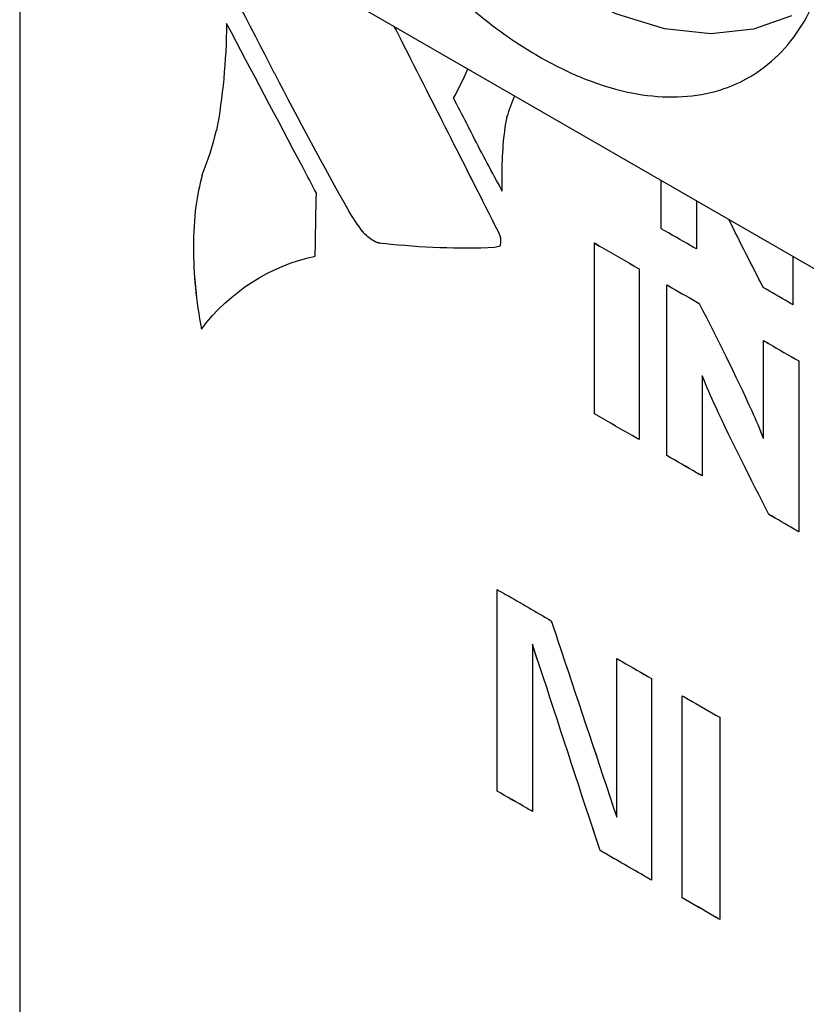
# Model space of a CAD drawing. Header units: inches. Extents: x 0 to 34, y 0 to 22.
# Tile 19 of 84: x 8.697 to 8.889, y 7.916 to 8.156. Entities that reach past the tile are written whole.
import ezdxf

# ---------------------------------------------------------------- set-up
doc = ezdxf.new("R2010")
doc.units = ezdxf.units.IN
doc.header["$LTSCALE"] = 1.87
doc.header["$MEASUREMENT"] = 0
doc.layers.get('0').update_dxf_attribs({"linetype": 'CONTINUOUS'})
doc.layers.add('DATUMCURVES', color=7, linetype='CONTINUOUS')

msp = doc.modelspace()

# ---------------------------------------------------------------- linework, layer by layer
at = {"color": 7, "linetype": 'CONTINUOUS'}
for p, q in [((8.69743, 8.46452), (8.69743, 7.63862)), ((8.89736, 8.09148), (8.75064, 8.1762))]:
    msp.add_line(p, q, dxfattribs=at)
msp.add_lwpolyline([(8.88556, 8.15683), (8.87629, 8.15358), (8.86589, 8.15242), (8.85461, 8.15361), (8.84276, 8.15729), (8.83085, 8.16338), (8.81937, 8.17159), (8.80863, 8.18154), (8.79883, 8.19293), (8.79016, 8.20544), (8.78277, 8.21879), (8.77683, 8.2327), (8.77248, 8.24686)], dxfattribs=at)
for points, knots in [([(8.75152, 8.27244), (8.75152, 8.26812), (8.75212, 8.25919), (8.75456, 8.24564), (8.75854, 8.23175), (8.76395, 8.21785), (8.77069, 8.20422), (8.7786, 8.19118), (8.78751, 8.179), (8.79722, 8.16796), (8.80752, 8.15829), (8.81819, 8.15021), (8.82901, 8.1439), (8.83973, 8.1395), (8.85016, 8.1371), (8.86006, 8.13681), (8.8685, 8.13852), (8.87333, 8.14072), (8.87526, 8.14183)], [0, 0, 0, 0, 0.063414, 0.1309, 0.20172, 0.274953, 0.349566, 0.424458, 0.498517, 0.570668, 0.639928, 0.70546, 0.766638, 0.823129, 0.87498, 0.922725, 0.967454, 1, 1, 1, 1]), ([(8.87526, 8.14183), (8.87589, 8.14219), (8.87906, 8.14416), (8.88427, 8.14874), (8.88973, 8.15663), (8.89366, 8.16613), (8.896, 8.17702), (8.89648, 8.18473), (8.89648, 8.18874)], [0, 0, 0, 0, 0.040909, 0.207237, 0.382175, 0.570906, 0.776495, 1, 1, 1, 1])]:
    msp.add_open_spline(points, degree=3, knots=knots, dxfattribs=at)
at = {"layer": 'DATUMCURVES', "color": 40, "linetype": 'CONTINUOUS'}
for points in [[(8.75958, 8.14277, 2.8563), (8.75339, 8.15489, 2.85729), (8.747, 8.16695, 2.85799), (8.74044, 8.17892, 2.85842)], [(8.75958, 8.14277, 2.8563), (8.75339, 8.1549, 2.85729), (8.747, 8.16696, 2.85799), (8.74044, 8.17892, 2.85842)], [(8.74788, 8.15491, 2.85056), (8.74775, 8.14575, 2.84392), (8.74692, 8.13697, 2.83669), (8.74541, 8.12877, 2.82904)], [(8.74788, 8.15491, 2.85056), (8.74775, 8.14575, 2.84392), (8.74692, 8.13697, 2.83669), (8.74541, 8.12878, 2.82904)], [(8.78865, 8.15425, 2.90003), (8.789, 8.15362, 2.90001), (8.78935, 8.15299, 2.89999), (8.7897, 8.15237, 2.89997)], [(8.78866, 8.15425, 2.90003), (8.78901, 8.15362, 2.90001), (8.78935, 8.153, 2.9), (8.7897, 8.15237, 2.89998)], [(8.7897, 8.15237, 2.89997), (8.78968, 8.15237, 2.89996), (8.78967, 8.15237, 2.89994), (8.78966, 8.15237, 2.89993)], [(8.78966, 8.15237, 2.89993), (8.79779, 8.1363, 2.89852), (8.80592, 8.12025, 2.89713), (8.81406, 8.10419, 2.89574)], [(8.7897, 8.15237, 2.89998), (8.78968, 8.15237, 2.89996), (8.78967, 8.15237, 2.89995), (8.78966, 8.15237, 2.89993)], [(8.78966, 8.15237, 2.89993), (8.79779, 8.13631, 2.89853), (8.80592, 8.12025, 2.89713), (8.81406, 8.10419, 2.89574)], [(8.80316, 8.13673, 2.90541), (8.80445, 8.13896, 2.90857), (8.80562, 8.14134, 2.91168), (8.80666, 8.14385, 2.91472)], [(8.80316, 8.13673, 2.90541), (8.80445, 8.13897, 2.90857), (8.80562, 8.14135, 2.91168), (8.80665, 8.14385, 2.91472)], [(8.75962, 8.14276, 2.85634), (8.75961, 8.14276, 2.85633), (8.7596, 8.14276, 2.85632), (8.75958, 8.14277, 2.8563)], [(8.75962, 8.14277, 2.85635), (8.75961, 8.14277, 2.85633), (8.7596, 8.14277, 2.85632), (8.75958, 8.14277, 2.8563)], [(8.77767, 8.10921, 2.85473), (8.77143, 8.12029, 2.85492), (8.76541, 8.13148, 2.85546), (8.75962, 8.14277, 2.85635)], [(8.77767, 8.10921, 2.85472), (8.77143, 8.12028, 2.85491), (8.76541, 8.13148, 2.85545), (8.75962, 8.14276, 2.85634)], [(8.81805, 8.13728, 2.92403), (8.81735, 8.13565, 2.92203), (8.81674, 8.13395, 2.92007), (8.81621, 8.13219, 2.91817)], [(8.81805, 8.13728, 2.92402), (8.81735, 8.13565, 2.92203), (8.81674, 8.13396, 2.92007), (8.81621, 8.1322, 2.91818)], [(8.81621, 8.1322, 2.91818), (8.81619, 8.1322, 2.91816), (8.81617, 8.13221, 2.91814), (8.81615, 8.13222, 2.91812)], [(8.81621, 8.13219, 2.91817), (8.81619, 8.1322, 2.91816), (8.81617, 8.1322, 2.91814), (8.81615, 8.13221, 2.91812)], [(8.80704, 8.12931, 2.90491), (8.80703, 8.12934, 2.90492), (8.80702, 8.12936, 2.90493), (8.80702, 8.12939, 2.90494)], [(8.80704, 8.12931, 2.90491), (8.80703, 8.12934, 2.90492), (8.80702, 8.12937, 2.90493), (8.80702, 8.12939, 2.90494)], [(8.81412, 8.11583, 2.90404), (8.81166, 8.12028, 2.90418), (8.8093, 8.12478, 2.90448), (8.80704, 8.12931, 2.90491)], [(8.81412, 8.11584, 2.90405), (8.81166, 8.12029, 2.90419), (8.8093, 8.12478, 2.90448), (8.80704, 8.12931, 2.90491)], [(8.74531, 8.12885, 2.82898), (8.74439, 8.125, 2.82513), (8.74324, 8.12134, 2.82113), (8.74184, 8.11793, 2.81701)], [(8.74531, 8.12885, 2.82898), (8.74439, 8.125, 2.82513), (8.74324, 8.12134, 2.82113), (8.74184, 8.11794, 2.81701)], [(8.74541, 8.12877, 2.82904), (8.74538, 8.1288, 2.82902), (8.74534, 8.12882, 2.829), (8.74531, 8.12885, 2.82898)], [(8.74541, 8.12878, 2.82904), (8.74538, 8.1288, 2.82902), (8.74534, 8.12883, 2.829), (8.74531, 8.12885, 2.82898)], [(8.74188, 8.11788, 2.81702), (8.74128, 8.11547, 2.81459), (8.74078, 8.11298, 2.81221), (8.74038, 8.11041, 2.80991)], [(8.74188, 8.11787, 2.81701), (8.74128, 8.11547, 2.81458), (8.74078, 8.11297, 2.81221), (8.74038, 8.11041, 2.8099)], [(8.74184, 8.11794, 2.81701), (8.74185, 8.11792, 2.81701), (8.74186, 8.1179, 2.81701), (8.74188, 8.11788, 2.81702)], [(8.74184, 8.11793, 2.81701), (8.74185, 8.11791, 2.81701), (8.74186, 8.11789, 2.81701), (8.74188, 8.11787, 2.81701)], [(8.81507, 8.11413, 2.90402), (8.81476, 8.1147, 2.90403), (8.81444, 8.11527, 2.90404), (8.81412, 8.11584, 2.90405)], [(8.81507, 8.11413, 2.90401), (8.81476, 8.11469, 2.90402), (8.81444, 8.11526, 2.90403), (8.81412, 8.11583, 2.90404)], [(8.815, 8.11417, 2.90395), (8.81502, 8.11416, 2.90397), (8.81505, 8.11414, 2.90399), (8.81507, 8.11413, 2.90402)], [(8.815, 8.11416, 2.90395), (8.81502, 8.11415, 2.90397), (8.81505, 8.11414, 2.90399), (8.81507, 8.11413, 2.90401)], [(8.74038, 8.11041, 2.8099), (8.74038, 8.11041, 2.8099), (8.74038, 8.11041, 2.8099), (8.74038, 8.1104, 2.8099)], [(8.74038, 8.11041, 2.80991), (8.74038, 8.11041, 2.8099), (8.74038, 8.11041, 2.8099), (8.74038, 8.11041, 2.8099)], [(8.8624, 8.11167, 2.96023), (8.8624, 8.10776, 2.95747), (8.8624, 8.10385, 2.9547), (8.8624, 8.09994, 2.95194)], [(8.8624, 8.11167, 2.96023), (8.8624, 8.10776, 2.95747), (8.8624, 8.10385, 2.9547), (8.8624, 8.09994, 2.95194)], [(8.77767, 8.10917, 2.85469), (8.77767, 8.10918, 2.8547), (8.77767, 8.10919, 2.85471), (8.77767, 8.10921, 2.85472)], [(8.77767, 8.10917, 2.8547), (8.77767, 8.10919, 2.85471), (8.77767, 8.1092, 2.85472), (8.77767, 8.10921, 2.85473)], [(8.78103, 8.10419, 2.85529), (8.77984, 8.10578, 2.85495), (8.77871, 8.10745, 2.85476), (8.77767, 8.10917, 2.85469)], [(8.78103, 8.1042, 2.85529), (8.77984, 8.10578, 2.85496), (8.77871, 8.10746, 2.85476), (8.77767, 8.10917, 2.8547)], [(8.87868, 8.09054, 2.96523), (8.87589, 8.09605, 2.96571), (8.87306, 8.10155, 2.96614), (8.87033, 8.10709, 2.96671)], [(8.87868, 8.09054, 2.96524), (8.87589, 8.09605, 2.96572), (8.87306, 8.10155, 2.96614), (8.87033, 8.10709, 2.96671)], [(8.78105, 8.10416, 2.85529), (8.78104, 8.10417, 2.85529), (8.78103, 8.10419, 2.85529), (8.78103, 8.1042, 2.85529)], [(8.78105, 8.10416, 2.85528), (8.78104, 8.10417, 2.85529), (8.78103, 8.10418, 2.85529), (8.78103, 8.10419, 2.85529)], [(8.81406, 8.10419, 2.89574), (8.81406, 8.10418, 2.89574), (8.81407, 8.10418, 2.89575), (8.81408, 8.10418, 2.89575)], [(8.81406, 8.10419, 2.89574), (8.81406, 8.10419, 2.89575), (8.81407, 8.10418, 2.89575), (8.81408, 8.10418, 2.89576)], [(8.81408, 8.10418, 2.89575), (8.81431, 8.10366, 2.89567), (8.81451, 8.10313, 2.89555), (8.81467, 8.10261, 2.89538)], [(8.81408, 8.10418, 2.89576), (8.8143, 8.10366, 2.89567), (8.81451, 8.10314, 2.89556), (8.81467, 8.10262, 2.89538)], [(8.81467, 8.10261, 2.89538), (8.81465, 8.10264, 2.89537), (8.81463, 8.10267, 2.89537), (8.81461, 8.1027, 2.89537)], [(8.81467, 8.10262, 2.89538), (8.81465, 8.10265, 2.89538), (8.81463, 8.10268, 2.89537), (8.81461, 8.1027, 2.89537)], [(8.81318, 8.10027, 2.89189), (8.80442, 8.0999, 2.88091), (8.7954, 8.10022, 2.87008), (8.78619, 8.10125, 2.85952)], [(8.78619, 8.10125, 2.85952), (8.78619, 8.10123, 2.85952), (8.7862, 8.10122, 2.85952), (8.78621, 8.1012, 2.85951)], [(8.81318, 8.10028, 2.89189), (8.80442, 8.09991, 2.88091), (8.7954, 8.10022, 2.87009), (8.78619, 8.10125, 2.85953)], [(8.78619, 8.10125, 2.85953), (8.78619, 8.10124, 2.85952), (8.7862, 8.10122, 2.85952), (8.78621, 8.1012, 2.85952)], [(8.78621, 8.1012, 2.85952), (8.78621, 8.10121, 2.85953), (8.78622, 8.10121, 2.85954), (8.78623, 8.10122, 2.85955)], [(8.78621, 8.1012, 2.85951), (8.78621, 8.1012, 2.85952), (8.78622, 8.10121, 2.85954), (8.78623, 8.10121, 2.85955)], [(8.81458, 8.1007, 2.89391), (8.81416, 8.10047, 2.89323), (8.81368, 8.10033, 2.89255), (8.81318, 8.10029, 2.89191)], [(8.81458, 8.10069, 2.8939), (8.81416, 8.10046, 2.89323), (8.81368, 8.10033, 2.89255), (8.81318, 8.10029, 2.8919)], [(8.81318, 8.10029, 2.8919), (8.81318, 8.10028, 2.8919), (8.81318, 8.10028, 2.89189), (8.81318, 8.10027, 2.89189)], [(8.81318, 8.10029, 2.89191), (8.81318, 8.10029, 2.8919), (8.81318, 8.10028, 2.8919), (8.81318, 8.10028, 2.89189)], [(8.81454, 8.10074, 2.89389), (8.81455, 8.10072, 2.89389), (8.81456, 8.10071, 2.8939), (8.81458, 8.1007, 2.89391)], [(8.81454, 8.10073, 2.89388), (8.81455, 8.10072, 2.89389), (8.81456, 8.10071, 2.8939), (8.81458, 8.10069, 2.8939)], [(8.74171, 8.08037, 2.79028), (8.74873, 8.08958, 2.80539), (8.75838, 8.09578, 2.8216), (8.76946, 8.09822, 2.83689)], [(8.74171, 8.08037, 2.79028), (8.74873, 8.08957, 2.80539), (8.75838, 8.09578, 2.8216), (8.76946, 8.09821, 2.83689)], [(8.76946, 8.09821, 2.83689), (8.76947, 8.09822, 2.8369), (8.76947, 8.09822, 2.83691), (8.76948, 8.09823, 2.83692)], [(8.76946, 8.09822, 2.83689), (8.76947, 8.09822, 2.83691), (8.76947, 8.09823, 2.83692), (8.76948, 8.09823, 2.83693)], [(8.88595, 8.09807, 2.97947), (8.88595, 8.09416, 2.9767), (8.88595, 8.09025, 2.97393), (8.88595, 8.08634, 2.97117)], [(8.88595, 8.09807, 2.97947), (8.88595, 8.09416, 2.9767), (8.88595, 8.09025, 2.97394), (8.88595, 8.08634, 2.97117)], [(8.74174, 8.08035, 2.79031), (8.74173, 8.08035, 2.7903), (8.74172, 8.08036, 2.79029), (8.74171, 8.08037, 2.79028)], [(8.74174, 8.08035, 2.79031), (8.74173, 8.08036, 2.7903), (8.74172, 8.08036, 2.79029), (8.74171, 8.08037, 2.79028)], [(8.86389, 8.06891, 2.93183), (8.86385, 8.06894, 2.9318), (8.86381, 8.06896, 2.93177), (8.86378, 8.06898, 2.93173)], [(8.86389, 8.06891, 2.93183), (8.86385, 8.06893, 2.93179), (8.86381, 8.06895, 2.93176), (8.86378, 8.06897, 2.93173)], [(8.87868, 8.05377, 2.93923), (8.87872, 8.05375, 2.93926), (8.87876, 8.05372, 2.93929), (8.87879, 8.0537, 2.93933)], [(8.87868, 8.05376, 2.93923), (8.87872, 8.05374, 2.93926), (8.87876, 8.05372, 2.93929), (8.87879, 8.0537, 2.93932)]]:
    msp.add_open_spline(points, degree=3, dxfattribs=at)
for points, knots in [([(8.76975, 8.11359, 2.84812), (8.76861, 8.11574, 2.84824), (8.76132, 8.12951, 2.84906), (8.75403, 8.14329, 2.84987), (8.74788, 8.15491, 2.85056)], [0, 0, 0, 0, 0.15625, 1, 1, 1, 1]), ([(8.76975, 8.11359, 2.84812), (8.76861, 8.11574, 2.84825), (8.76132, 8.12952, 2.84906), (8.75403, 8.14329, 2.84987), (8.74788, 8.15491, 2.85056)], [0, 0, 0, 0, 0.15625, 1, 1, 1, 1]), ([(8.80702, 8.12939, 2.90494), (8.80682, 8.12977, 2.90496), (8.80553, 8.13222, 2.90512), (8.80425, 8.13466, 2.90528), (8.80316, 8.13673, 2.90541)], [0, 0, 0, 0, 0.15625, 1, 1, 1, 1]), ([(8.80702, 8.12939, 2.90494), (8.80682, 8.12977, 2.90497), (8.80553, 8.13222, 2.90512), (8.80425, 8.13467, 2.90528), (8.80316, 8.13673, 2.90541)], [0, 0, 0, 0, 0.15625, 1, 1, 1, 1]), ([(8.81615, 8.13222, 2.91812), (8.81534, 8.12773, 2.91397), (8.81485, 8.12174, 2.90912), (8.81496, 8.11542, 2.90478), (8.815, 8.11417, 2.90395)], [0, 0, 0, 0, 0.804153, 1, 1, 1, 1]), ([(8.81615, 8.13221, 2.91812), (8.81534, 8.12773, 2.91396), (8.81485, 8.12173, 2.90912), (8.81496, 8.11541, 2.90478), (8.815, 8.11416, 2.90395)], [0, 0, 0, 0, 0.804153, 1, 1, 1, 1]), ([(8.85382, 8.10489, 2.94494), (8.85382, 8.10706, 2.94647), (8.85382, 8.11097, 2.94924), (8.85382, 8.11488, 2.952), (8.85382, 8.11662, 2.95323)], [0, 0, 0, 0, 0.554948, 1, 1, 1, 1]), ([(8.85382, 8.10489, 2.94494), (8.85382, 8.10706, 2.94647), (8.85382, 8.11097, 2.94924), (8.85382, 8.11488, 2.952), (8.85382, 8.11662, 2.95323)], [0, 0, 0, 0, 0.555216, 1, 1, 1, 1]), ([(8.76948, 8.09823, 2.83692), (8.76949, 8.09903, 2.83751), (8.76958, 8.10415, 2.84124), (8.76967, 8.10927, 2.84497), (8.76975, 8.11359, 2.84812)], [0, 0, 0, 0, 0.15625, 1, 1, 1, 1]), ([(8.76948, 8.09823, 2.83693), (8.76949, 8.09903, 2.83751), (8.76958, 8.10415, 2.84124), (8.76967, 8.10927, 2.84497), (8.76975, 8.11359, 2.84812)], [0, 0, 0, 0, 0.15625, 1, 1, 1, 1]), ([(8.74038, 8.11041, 2.8099), (8.73998, 8.10717, 2.80712), (8.73943, 8.09768, 2.79973), (8.74045, 8.08723, 2.79359), (8.74174, 8.08035, 2.79031)], [0, 0, 0, 0, 0.356946, 1, 1, 1, 1]), ([(8.74038, 8.1104, 2.8099), (8.73998, 8.10717, 2.80711), (8.73943, 8.09767, 2.79973), (8.74044, 8.08723, 2.79358), (8.74174, 8.08035, 2.79031)], [0, 0, 0, 0, 0.356959, 1, 1, 1, 1]), ([(8.78623, 8.10121, 2.85955), (8.78543, 8.10119, 2.85855), (8.78363, 8.10169, 2.85671), (8.78182, 8.10325, 2.85559), (8.78105, 8.10416, 2.85528)], [0, 0, 0, 0, 0.50794, 1, 1, 1, 1]), ([(8.78623, 8.10122, 2.85955), (8.78543, 8.1012, 2.85856), (8.78363, 8.1017, 2.85671), (8.78182, 8.10325, 2.8556), (8.78105, 8.10416, 2.85529)], [0, 0, 0, 0, 0.50794, 1, 1, 1, 1]), ([(8.81461, 8.1027, 2.89537), (8.81461, 8.10247, 2.89521), (8.81466, 8.10178, 2.89477), (8.81459, 8.10114, 2.89424), (8.81454, 8.10073, 2.89388)], [0, 0, 0, 0, 0.332889, 1, 1, 1, 1]), ([(8.81461, 8.1027, 2.89537), (8.81461, 8.10248, 2.89521), (8.81466, 8.10178, 2.89478), (8.81459, 8.10115, 2.89425), (8.81454, 8.10074, 2.89389)], [0, 0, 0, 0, 0.332889, 1, 1, 1, 1]), ([(8.8624, 8.09994, 2.95194), (8.86195, 8.1002, 2.95157), (8.85909, 8.10185, 2.94924), (8.85623, 8.1035, 2.9469), (8.85382, 8.10489, 2.94494)], [0, 0, 0, 0, 0.15625, 1, 1, 1, 1]), ([(8.8624, 8.09994, 2.95194), (8.86195, 8.1002, 2.95158), (8.85909, 8.10185, 2.94924), (8.85623, 8.1035, 2.94691), (8.85382, 8.10489, 2.94494)], [0, 0, 0, 0, 0.15625, 1, 1, 1, 1]), ([(8.83754, 8.05972, 2.89305), (8.83754, 8.06189, 2.89459), (8.83754, 8.07578, 2.90441), (8.83754, 8.08968, 2.91423), (8.83754, 8.1014, 2.92252)], [0, 0, 0, 0, 0.15625, 1, 1, 1, 1]), ([(8.83754, 8.1014, 2.92252), (8.8381, 8.10107, 2.92298), (8.84173, 8.09898, 2.92594), (8.84535, 8.09688, 2.9289), (8.84841, 8.09512, 2.9314)], [0, 0, 0, 0, 0.15625, 1, 1, 1, 1]), ([(8.83754, 8.05972, 2.89305), (8.83754, 8.06189, 2.89458), (8.83754, 8.07578, 2.9044), (8.83754, 8.08967, 2.91423), (8.83754, 8.10139, 2.92252)], [0, 0, 0, 0, 0.15625, 1, 1, 1, 1]), ([(8.83754, 8.10139, 2.92252), (8.8381, 8.10106, 2.92298), (8.84173, 8.09897, 2.92594), (8.84535, 8.09688, 2.9289), (8.84841, 8.09511, 2.9314)], [0, 0, 0, 0, 0.15625, 1, 1, 1, 1]), ([(8.84841, 8.09512, 2.9314), (8.84841, 8.09295, 2.92987), (8.84841, 8.07905, 2.92004), (8.84841, 8.06516, 2.91022), (8.84841, 8.05344, 2.90193)], [0, 0, 0, 0, 0.15625, 1, 1, 1, 1]), ([(8.84841, 8.09511, 2.9314), (8.84841, 8.09294, 2.92986), (8.84841, 8.07905, 2.92004), (8.84841, 8.06516, 2.91021), (8.84841, 8.05344, 2.90193)], [0, 0, 0, 0, 0.15625, 1, 1, 1, 1]), ([(8.85522, 8.04951, 2.90749), (8.85522, 8.05168, 2.90902), (8.85522, 8.06557, 2.91884), (8.85522, 8.07946, 2.92867), (8.85522, 8.09118, 2.93696)], [0, 0, 0, 0, 0.15625, 1, 1, 1, 1]), ([(8.85522, 8.09118, 2.93696), (8.85563, 8.09094, 2.93729), (8.85826, 8.08942, 2.93944), (8.86089, 8.08791, 2.94158), (8.86311, 8.08663, 2.94339)], [0, 0, 0, 0, 0.15625, 1, 1, 1, 1]), ([(8.85522, 8.04951, 2.90749), (8.85522, 8.05168, 2.90903), (8.85522, 8.06557, 2.91885), (8.85522, 8.07946, 2.92867), (8.85522, 8.09118, 2.93696)], [0, 0, 0, 0, 0.15625, 1, 1, 1, 1]), ([(8.85522, 8.09118, 2.93696), (8.85563, 8.09095, 2.9373), (8.85826, 8.08943, 2.93944), (8.86089, 8.08791, 2.94159), (8.86311, 8.08663, 2.9434)], [0, 0, 0, 0, 0.15625, 1, 1, 1, 1]), ([(8.88595, 8.08634, 2.97117), (8.88557, 8.08656, 2.97086), (8.88315, 8.08796, 2.96888), (8.88072, 8.08935, 2.9669), (8.87868, 8.09054, 2.96523)], [0, 0, 0, 0, 0.15625, 1, 1, 1, 1]), ([(8.88595, 8.08634, 2.97117), (8.88557, 8.08656, 2.97086), (8.88315, 8.08796, 2.96888), (8.88072, 8.08936, 2.96691), (8.87868, 8.09054, 2.96524)], [0, 0, 0, 0, 0.15625, 1, 1, 1, 1]), ([(8.86311, 8.08663, 2.94339), (8.86747, 8.07793, 2.94259), (8.87302, 8.06709, 2.94172), (8.87787, 8.056, 2.93982), (8.87868, 8.05376, 2.93923)], [0, 0, 0, 0, 0.799109, 1, 1, 1, 1]), ([(8.86311, 8.08663, 2.9434), (8.86747, 8.07794, 2.94259), (8.87302, 8.0671, 2.94173), (8.87787, 8.05601, 2.93983), (8.87868, 8.05377, 2.93923)], [0, 0, 0, 0, 0.799109, 1, 1, 1, 1]), ([(8.87879, 8.0537, 2.93932), (8.87879, 8.05494, 2.9402), (8.87879, 8.0629, 2.94583), (8.87879, 8.07085, 2.95146), (8.87879, 8.07757, 2.9562)], [0, 0, 0, 0, 0.15625, 1, 1, 1, 1]), ([(8.87879, 8.07757, 2.9562), (8.87924, 8.07731, 2.95657), (8.88209, 8.07566, 2.95889), (8.88494, 8.07402, 2.96122), (8.88735, 8.07263, 2.96319)], [0, 0, 0, 0, 0.15625, 1, 1, 1, 1]), ([(8.87879, 8.0537, 2.93933), (8.87879, 8.05495, 2.94021), (8.87879, 8.0629, 2.94583), (8.87879, 8.07086, 2.95146), (8.87879, 8.07757, 2.95621)], [0, 0, 0, 0, 0.15625, 1, 1, 1, 1]), ([(8.87879, 8.07757, 2.95621), (8.87924, 8.07732, 2.95657), (8.88209, 8.07567, 2.9589), (8.88494, 8.07402, 2.96123), (8.88735, 8.07263, 2.96319)], [0, 0, 0, 0, 0.15625, 1, 1, 1, 1]), ([(8.88735, 8.07263, 2.96319), (8.88735, 8.07046, 2.96165), (8.88735, 8.05657, 2.95183), (8.88735, 8.04268, 2.94201), (8.88735, 8.03096, 2.93372)], [0, 0, 0, 0, 0.15625, 1, 1, 1, 1]), ([(8.88735, 8.07263, 2.96319), (8.88735, 8.07046, 2.96166), (8.88735, 8.05657, 2.95183), (8.88735, 8.04268, 2.94201), (8.88735, 8.03096, 2.93372)], [0, 0, 0, 0, 0.15625, 1, 1, 1, 1]), ([(8.86378, 8.06898, 2.93173), (8.86378, 8.06771, 2.93084), (8.86378, 8.05957, 2.92508), (8.86378, 8.05144, 2.91933), (8.86378, 8.04457, 2.91447)], [0, 0, 0, 0, 0.15625, 1, 1, 1, 1]), ([(8.86378, 8.06897, 2.93173), (8.86378, 8.0677, 2.93083), (8.86378, 8.05957, 2.92508), (8.86378, 8.05143, 2.91933), (8.86378, 8.04457, 2.91447)], [0, 0, 0, 0, 0.15625, 1, 1, 1, 1]), ([(8.88008, 8.03515, 2.92778), (8.87567, 8.04386, 2.92854), (8.86988, 8.055, 2.92933), (8.86487, 8.06639, 2.93124), (8.86389, 8.06891, 2.93183)], [0, 0, 0, 0, 0.779697, 1, 1, 1, 1]), ([(8.88008, 8.03516, 2.92779), (8.87567, 8.04387, 2.92855), (8.86988, 8.05501, 2.92934), (8.86487, 8.06639, 2.93124), (8.86389, 8.06891, 2.93183)], [0, 0, 0, 0, 0.779693, 1, 1, 1, 1]), ([(8.84841, 8.05344, 2.90193), (8.84785, 8.05377, 2.90146), (8.84422, 8.05586, 2.8985), (8.8406, 8.05795, 2.89554), (8.83754, 8.05972, 2.89305)], [0, 0, 0, 0, 0.15625, 1, 1, 1, 1]), ([(8.84841, 8.05344, 2.90193), (8.84785, 8.05377, 2.90147), (8.84422, 8.05586, 2.89851), (8.8406, 8.05796, 2.89555), (8.83754, 8.05972, 2.89305)], [0, 0, 0, 0, 0.15625, 1, 1, 1, 1]), ([(8.86378, 8.04457, 2.91447), (8.86333, 8.04482, 2.91411), (8.86048, 8.04647, 2.91178), (8.85763, 8.04812, 2.90945), (8.85522, 8.04951, 2.90749)], [0, 0, 0, 0, 0.15625, 1, 1, 1, 1]), ([(8.86378, 8.04457, 2.91447), (8.86333, 8.04483, 2.91411), (8.86048, 8.04648, 2.91178), (8.85763, 8.04812, 2.90946), (8.85522, 8.04951, 2.90749)], [0, 0, 0, 0, 0.15625, 1, 1, 1, 1]), ([(8.88735, 8.03096, 2.93372), (8.88697, 8.03118, 2.93341), (8.88455, 8.03258, 2.93143), (8.88213, 8.03398, 2.92946), (8.88008, 8.03516, 2.92779)], [0, 0, 0, 0, 0.15625, 1, 1, 1, 1]), ([(8.88735, 8.03096, 2.93372), (8.88697, 8.03117, 2.93341), (8.88455, 8.03257, 2.93143), (8.88213, 8.03397, 2.92945), (8.88008, 8.03515, 2.92778)], [0, 0, 0, 0, 0.15625, 1, 1, 1, 1]), ([(8.81381, 8.01687, 2.83369), (8.8145, 8.01647, 2.83425), (8.8189, 8.01393, 2.83784), (8.8233, 8.01139, 2.84143), (8.82701, 8.00925, 2.84446)], [0, 0, 0, 0, 0.15625, 1, 1, 1, 1]), ([(8.81381, 7.96767, 2.7989), (8.81381, 7.97024, 2.80071), (8.81381, 7.98663, 2.81231), (8.81381, 8.00303, 2.8239), (8.81381, 8.01687, 2.83369)], [0, 0, 0, 0, 0.15625, 1, 1, 1, 1]), ([(8.81381, 8.01687, 2.83369), (8.8145, 8.01647, 2.83425), (8.8189, 8.01393, 2.83784), (8.8233, 8.01139, 2.84143), (8.82701, 8.00925, 2.84447)], [0, 0, 0, 0, 0.15625, 1, 1, 1, 1]), ([(8.81381, 7.96768, 2.7989), (8.81381, 7.97024, 2.80072), (8.81381, 7.98664, 2.81231), (8.81381, 8.00304, 2.82391), (8.81381, 8.01687, 2.83369)], [0, 0, 0, 0, 0.15625, 1, 1, 1, 1]), ([(8.82701, 8.00925, 2.84446), (8.82784, 8.00675, 2.84372), (8.83316, 7.99077, 2.83894), (8.83849, 7.97479, 2.83416), (8.84298, 7.96131, 2.83012)], [0, 0, 0, 0, 0.15625, 1, 1, 1, 1]), ([(8.82701, 8.00925, 2.84447), (8.82784, 8.00675, 2.84372), (8.83316, 7.99078, 2.83894), (8.83849, 7.9748, 2.83416), (8.84298, 7.96132, 2.83013)], [0, 0, 0, 0, 0.15625, 1, 1, 1, 1]), ([(8.83891, 7.95319, 2.8194), (8.83805, 7.95581, 2.8202), (8.83255, 7.97259, 2.82533), (8.82706, 7.98938, 2.83047), (8.82242, 8.00354, 2.8348)], [0, 0, 0, 0, 0.15625, 1, 1, 1, 1]), ([(8.82242, 8.00354, 2.8348), (8.82242, 8.00141, 2.83329), (8.82242, 7.9878, 2.82367), (8.82242, 7.97419, 2.81405), (8.82242, 7.96271, 2.80593)], [0, 0, 0, 0, 0.15625, 1, 1, 1, 1]), ([(8.83891, 7.95318, 2.81939), (8.83805, 7.9558, 2.8202), (8.83255, 7.97259, 2.82533), (8.82706, 7.98937, 2.83046), (8.82242, 8.00353, 2.83479)], [0, 0, 0, 0, 0.15625, 1, 1, 1, 1]), ([(8.82242, 8.00353, 2.83479), (8.82242, 8.00141, 2.83329), (8.82242, 7.9878, 2.82367), (8.82242, 7.97419, 2.81404), (8.82242, 7.96271, 2.80592)], [0, 0, 0, 0, 0.15625, 1, 1, 1, 1]), ([(8.84298, 7.96131, 2.83012), (8.84298, 7.96333, 2.83155), (8.84298, 7.97623, 2.84067), (8.84298, 7.98914, 2.8498), (8.84298, 8.00003, 2.8575)], [0, 0, 0, 0, 0.15625, 1, 1, 1, 1]), ([(8.84298, 8.00003, 2.8575), (8.84342, 7.99977, 2.85786), (8.84625, 7.99814, 2.86017), (8.84908, 7.9965, 2.86248), (8.85147, 7.99513, 2.86443)], [0, 0, 0, 0, 0.15625, 1, 1, 1, 1]), ([(8.84298, 7.96132, 2.83013), (8.84298, 7.96333, 2.83155), (8.84298, 7.97624, 2.84068), (8.84298, 7.98914, 2.8498), (8.84298, 8.00003, 2.8575)], [0, 0, 0, 0, 0.15625, 1, 1, 1, 1]), ([(8.84298, 8.00003, 2.8575), (8.84342, 7.99977, 2.85786), (8.84625, 7.99814, 2.86017), (8.84908, 7.99651, 2.86248), (8.85147, 7.99513, 2.86443)], [0, 0, 0, 0, 0.15625, 1, 1, 1, 1]), ([(8.85147, 7.99513, 2.86443), (8.85147, 7.99256, 2.86262), (8.85147, 7.97617, 2.85102), (8.85147, 7.95977, 2.83943), (8.85147, 7.94593, 2.82964)], [0, 0, 0, 0, 0.15625, 1, 1, 1, 1]), ([(8.85147, 7.99513, 2.86443), (8.85147, 7.99257, 2.86262), (8.85147, 7.97617, 2.85103), (8.85147, 7.95977, 2.83943), (8.85147, 7.94594, 2.82965)], [0, 0, 0, 0, 0.15625, 1, 1, 1, 1]), ([(8.85895, 7.99095, 2.87064), (8.85942, 7.99067, 2.87103), (8.86247, 7.98892, 2.87351), (8.86551, 7.98716, 2.876), (8.86808, 7.98567, 2.8781)], [0, 0, 0, 0, 0.15625, 1, 1, 1, 1]), ([(8.85895, 7.94162, 2.83575), (8.85895, 7.94419, 2.83757), (8.85895, 7.96063, 2.8492), (8.85895, 7.97707, 2.86083), (8.85895, 7.99095, 2.87064)], [0, 0, 0, 0, 0.15625, 1, 1, 1, 1]), ([(8.85895, 7.99094, 2.87064), (8.85942, 7.99067, 2.87102), (8.86247, 7.98891, 2.87351), (8.86551, 7.98715, 2.876), (8.86808, 7.98567, 2.87809)], [0, 0, 0, 0, 0.15625, 1, 1, 1, 1]), ([(8.85895, 7.94161, 2.83575), (8.85895, 7.94418, 2.83757), (8.85895, 7.96063, 2.8492), (8.85895, 7.97707, 2.86082), (8.85895, 7.99094, 2.87064)], [0, 0, 0, 0, 0.15625, 1, 1, 1, 1]), ([(8.86808, 7.98567, 2.87809), (8.86808, 7.9831, 2.87628), (8.86808, 7.96666, 2.86465), (8.86808, 7.95021, 2.85302), (8.86808, 7.93634, 2.84321)], [0, 0, 0, 0, 0.15625, 1, 1, 1, 1]), ([(8.86808, 7.98567, 2.8781), (8.86808, 7.9831, 2.87628), (8.86808, 7.96666, 2.86465), (8.86808, 7.95022, 2.85302), (8.86808, 7.93634, 2.84321)], [0, 0, 0, 0, 0.15625, 1, 1, 1, 1]), ([(8.82242, 7.96271, 2.80593), (8.82197, 7.96297, 2.80556), (8.8191, 7.96463, 2.80322), (8.81623, 7.96628, 2.80088), (8.81381, 7.96768, 2.7989)], [0, 0, 0, 0, 0.15625, 1, 1, 1, 1]), ([(8.82242, 7.96271, 2.80592), (8.82197, 7.96297, 2.80556), (8.8191, 7.96462, 2.80322), (8.81623, 7.96628, 2.80088), (8.81381, 7.96767, 2.7989)], [0, 0, 0, 0, 0.15625, 1, 1, 1, 1]), ([(8.85147, 7.94594, 2.82965), (8.85081, 7.94632, 2.82911), (8.84663, 7.94873, 2.8257), (8.84244, 7.95115, 2.82228), (8.83891, 7.95319, 2.8194)], [0, 0, 0, 0, 0.15625, 1, 1, 1, 1]), ([(8.85147, 7.94593, 2.82964), (8.85081, 7.94631, 2.82911), (8.84663, 7.94873, 2.82569), (8.84244, 7.95114, 2.82228), (8.83891, 7.95318, 2.81939)], [0, 0, 0, 0, 0.15625, 1, 1, 1, 1]), ([(8.86808, 7.93634, 2.84321), (8.86761, 7.93662, 2.84282), (8.86456, 7.93838, 2.84034), (8.86152, 7.94014, 2.83785), (8.85895, 7.94162, 2.83575)], [0, 0, 0, 0, 0.15625, 1, 1, 1, 1]), ([(8.86808, 7.93634, 2.84321), (8.86761, 7.93661, 2.84282), (8.86456, 7.93837, 2.84034), (8.86152, 7.94013, 2.83785), (8.85895, 7.94161, 2.83575)], [0, 0, 0, 0, 0.15625, 1, 1, 1, 1])]:
    msp.add_open_spline(points, degree=3, knots=knots, dxfattribs=at)

doc.saveas('drawing.dxf')
